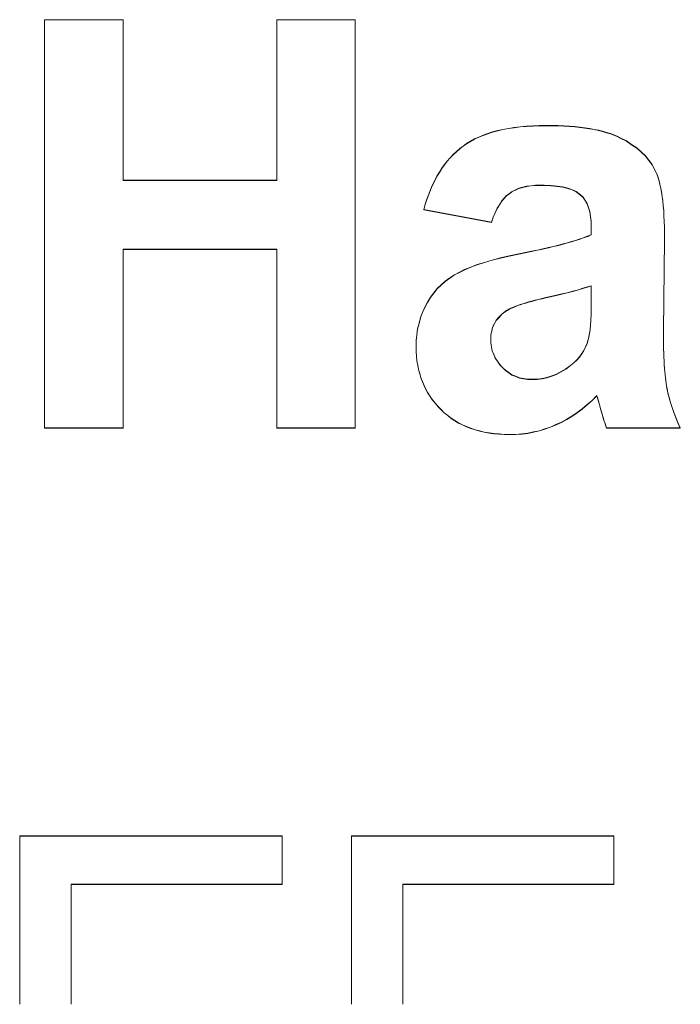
# Model space of a CAD drawing. Extents: x 229 to 926, y 37 to 878.
# Tile 16 of 194: x 392.78 to 396.83, y 66.03 to 72.06. Entities that reach past the tile are written whole.
import ezdxf

# ---------------------------------------------------------------- set-up
doc = ezdxf.new("R2010")
doc.units = 0
doc.layers.get('0').update_dxf_attribs({"lineweight": 13})
doc.layers.add('Beschriftung', color=7, linetype='Continuous', lineweight=25)
doc.layers.add('Beschriftung-A03ENJ5NI0', color=7, linetype='Continuous', lineweight=25)

# ---------------------------------------------------------------- blocks, each defined once
blk = doc.blocks.new('Referenz-A03ENJ5LI0', base_point=(255.7277, 65.704))
at = {"layer": 'Beschriftung', "color": 0, "lineweight": -2}
for p, q in [((392.9334, 69.5617), (392.9334, 72.0617)), ((392.9334, 72.0617), (393.4143, 72.0617)), ((393.4143, 72.0617), (393.4143, 71.0785)), ((394.3562, 71.0785), (394.3562, 72.0617)), ((394.3562, 72.0617), (394.8371, 72.0617)), ((394.8371, 72.0617), (394.8371, 69.5617)), ((395.8483, 71.406), (395.8853, 71.4099)), ((395.8853, 71.4099), (395.9248, 71.4118)), ((395.9248, 71.4118), (395.9643, 71.4138)), ((395.9643, 71.4138), (396.0063, 71.4138)), ((396.0063, 71.4138), (396.0446, 71.4138)), ((396.0446, 71.4138), (396.0804, 71.4126)), ((396.0804, 71.4126), (396.1162, 71.4115)), ((396.1162, 71.4115), (396.1495, 71.4091)), ((396.1495, 71.4091), (396.1828, 71.4067)), ((395.5946, 71.3429), (395.6211, 71.3547)), ((395.6211, 71.3547), (395.6503, 71.3646)), ((395.6503, 71.3646), (395.6794, 71.3744)), ((395.6794, 71.3744), (395.7111, 71.3823)), ((395.7111, 71.3823), (395.7428, 71.3902)), ((395.7428, 71.3902), (395.7772, 71.3961)), ((395.7772, 71.3961), (395.8115, 71.4019)), ((395.8115, 71.4019), (395.8483, 71.406)), ((396.1828, 71.4067), (396.2137, 71.4031)), ((396.2137, 71.4031), (396.2447, 71.3996)), ((396.2447, 71.3996), (396.2732, 71.3949)), ((396.2732, 71.3949), (396.3015, 71.39)), ((396.3015, 71.39), (396.3276, 71.3842)), ((396.3276, 71.3842), (396.3536, 71.3783)), ((396.3536, 71.3783), (396.3772, 71.3711)), ((396.3772, 71.3711), (396.4008, 71.364)), ((396.4008, 71.364), (396.422, 71.3557)), ((396.422, 71.3557), (396.4431, 71.3474)), ((396.4431, 71.3474), (396.4618, 71.3379)), ((395.4775, 71.272), (395.4988, 71.2877)), ((395.4988, 71.2877), (395.5202, 71.3035)), ((395.5202, 71.3035), (395.5442, 71.3173)), ((395.5442, 71.3173), (395.5681, 71.3311)), ((395.5681, 71.3311), (395.5946, 71.3429)), ((396.4618, 71.3379), (396.4993, 71.3189)), ((396.4993, 71.3189), (396.5311, 71.2974)), ((396.5311, 71.2974), (396.5629, 71.2758)), ((395.4198, 71.2163), (395.4379, 71.2362)), ((395.4379, 71.2362), (395.4577, 71.2541)), ((395.4577, 71.2541), (395.4775, 71.272)), ((396.5629, 71.2758), (396.5893, 71.2518)), ((396.5893, 71.2518), (396.6156, 71.2277)), ((396.6156, 71.2277), (396.6364, 71.2011)), ((395.3682, 71.1519), (395.385, 71.174)), ((395.385, 71.174), (395.4016, 71.1962)), ((395.4016, 71.1962), (395.4198, 71.2163)), ((396.6364, 71.2011), (396.6572, 71.1744)), ((396.6572, 71.1744), (396.6724, 71.1452)), ((395.3382, 71.1034), (395.3532, 71.1276)), ((395.3532, 71.1276), (395.3682, 71.1519)), ((396.6724, 71.1452), (396.6801, 71.1306)), ((396.6801, 71.1306), (396.6868, 71.1129)), ((396.6868, 71.1129), (396.6934, 71.0953)), ((393.4143, 71.0785), (394.3562, 71.0785)), ((395.2993, 71.022), (395.3112, 71.0505)), ((395.3112, 71.0505), (395.3247, 71.0769)), ((395.3247, 71.0769), (395.3382, 71.1034)), ((395.9423, 71.0479), (395.9151, 71.0448)), ((395.9727, 71.0479), (395.9423, 71.0479)), ((395.9953, 71.0479), (395.9727, 71.0479)), ((396.0161, 71.047), (395.9953, 71.0479)), ((396.0369, 71.0462), (396.0161, 71.047)), ((396.0558, 71.0443), (396.0369, 71.0462)), ((396.6934, 71.0953), (396.6992, 71.0746)), ((396.6992, 71.0746), (396.7049, 71.0539)), ((396.7049, 71.0539), (396.7097, 71.0301)), ((395.2771, 70.9628), (395.2874, 70.9935)), ((395.2874, 70.9935), (395.2993, 71.022)), ((395.7653, 70.9851), (395.7499, 70.9677)), ((395.7824, 70.9976), (395.7653, 70.9851)), ((395.7996, 71.0102), (395.7824, 70.9976)), ((395.82, 71.0197), (395.7996, 71.0102)), ((395.8404, 71.0291), (395.82, 71.0197)), ((395.8642, 71.0354), (395.8404, 71.0291)), ((395.888, 71.0417), (395.8642, 71.0354)), ((395.9151, 71.0448), (395.888, 71.0417)), ((396.0748, 71.0424), (396.0558, 71.0443)), ((396.0919, 71.0397), (396.0748, 71.0424)), ((396.1091, 71.037), (396.0919, 71.0397)), ((396.1245, 71.0333), (396.1091, 71.037)), ((396.1397, 71.0296), (396.1245, 71.0333)), ((396.1533, 71.025), (396.1397, 71.0296)), ((396.1668, 71.0204), (396.1533, 71.025)), ((396.1786, 71.0149), (396.1668, 71.0204)), ((396.1904, 71.0094), (396.1786, 71.0149)), ((396.2183, 70.9892), (396.1904, 71.0094)), ((396.2346, 70.9746), (396.2183, 70.9892)), ((396.7097, 71.0301), (396.7144, 71.0064)), ((396.7144, 71.0064), (396.7182, 70.9796)), ((395.2581, 70.8994), (395.2668, 70.9321)), ((395.2668, 70.9321), (395.2771, 70.9628)), ((395.7206, 70.9284), (395.7068, 70.9063)), ((395.7345, 70.9504), (395.7206, 70.9284)), ((395.7499, 70.9677), (395.7345, 70.9504)), ((396.2468, 70.9549), (396.2346, 70.9746)), ((396.259, 70.9353), (396.2468, 70.9549)), ((396.2672, 70.9107), (396.259, 70.9353)), ((396.7182, 70.9796), (396.722, 70.9527)), ((396.722, 70.9527), (396.7249, 70.9229)), ((395.6718, 70.8212), (395.2581, 70.8994)), ((395.6946, 70.8795), (395.6824, 70.8527)), ((395.7068, 70.9063), (395.6946, 70.8795)), ((396.2753, 70.8861), (396.2672, 70.9107)), ((396.2794, 70.8567), (396.2753, 70.8861)), ((396.7249, 70.9229), (396.7278, 70.893)), ((396.7278, 70.893), (396.7296, 70.8601)), ((395.6824, 70.8527), (395.6718, 70.8212)), ((396.2835, 70.8271), (396.2794, 70.8567)), ((396.2835, 70.7927), (396.2835, 70.8271)), ((396.7296, 70.8601), (396.7315, 70.8272)), ((396.7315, 70.8272), (396.7325, 70.7913)), ((396.268, 70.7381), (396.2835, 70.745)), ((396.2835, 70.745), (396.2835, 70.7927)), ((396.7325, 70.7913), (396.7335, 70.7553)), ((396.7335, 70.7553), (396.7335, 70.7163)), ((396.0831, 70.6809), (396.1108, 70.6883)), ((396.1108, 70.6883), (396.1385, 70.6956)), ((396.1385, 70.6956), (396.1632, 70.7029)), ((396.1632, 70.7029), (396.1878, 70.71)), ((396.1878, 70.71), (396.2094, 70.7172)), ((396.2094, 70.7172), (396.231, 70.7243)), ((396.231, 70.7243), (396.2495, 70.7312)), ((396.2495, 70.7312), (396.268, 70.7381)), ((396.7335, 70.7163), (396.7262, 70.1569)), ((394.3562, 70.6555), (393.4143, 70.6555)), ((393.4143, 70.6555), (393.4143, 69.5617)), ((394.3562, 69.5617), (394.3562, 70.6555)), ((395.7805, 70.6153), (395.8398, 70.6273)), ((395.8398, 70.6273), (395.8798, 70.6351)), ((395.8798, 70.6351), (395.9168, 70.6429)), ((395.9168, 70.6429), (395.9536, 70.6507)), ((395.9536, 70.6507), (395.9876, 70.6583)), ((395.9876, 70.6583), (396.0214, 70.6659)), ((396.0214, 70.6659), (396.0523, 70.6734)), ((396.0523, 70.6734), (396.0831, 70.6809)), ((395.585, 70.5615), (395.6304, 70.5754)), ((395.6304, 70.5754), (395.6757, 70.5894)), ((395.6757, 70.5894), (395.7282, 70.6023)), ((395.7282, 70.6023), (395.7805, 70.6153)), ((395.4451, 70.4995), (395.4766, 70.5155)), ((395.4766, 70.5155), (395.5081, 70.5315)), ((395.5081, 70.5315), (395.5465, 70.5465)), ((395.5465, 70.5465), (395.585, 70.5615)), ((395.3647, 70.4374), (395.3891, 70.4605)), ((395.3891, 70.4605), (395.4171, 70.4799)), ((395.4171, 70.4799), (395.4451, 70.4995)), ((395.2983, 70.3613), (395.3192, 70.3878)), ((395.3192, 70.3878), (395.3402, 70.4144)), ((395.3402, 70.4144), (395.3647, 70.4374)), ((396.1355, 70.3896), (396.0944, 70.3797)), ((396.1702, 70.3988), (396.1355, 70.3896)), ((396.2049, 70.4079), (396.1702, 70.3988)), ((396.2332, 70.4163), (396.2049, 70.4079)), ((396.2615, 70.4248), (396.2332, 70.4163)), ((396.2835, 70.4325), (396.2615, 70.4248)), ((396.2835, 70.3369), (396.2835, 70.4325)), ((395.2633, 70.3012), (395.2808, 70.3313)), ((395.2808, 70.3313), (395.2983, 70.3613)), ((395.8643, 70.322), (395.8488, 70.3168)), ((395.8819, 70.3273), (395.8643, 70.322)), ((395.8995, 70.3326), (395.8819, 70.3273)), ((395.9191, 70.3379), (395.8995, 70.3326)), ((395.9387, 70.3432), (395.9191, 70.3379)), ((395.9604, 70.3484), (395.9387, 70.3432)), ((395.9821, 70.3537), (395.9604, 70.3484)), ((396.0059, 70.3591), (395.9821, 70.3537)), ((396.0533, 70.3697), (396.0059, 70.3591)), ((396.0944, 70.3797), (396.0533, 70.3697)), ((396.2835, 70.2938), (396.2835, 70.3369)), ((395.2371, 70.2368), (395.2502, 70.269)), ((395.2502, 70.269), (395.2633, 70.3012)), ((395.7575, 70.2754), (395.7352, 70.2588)), ((395.7835, 70.2909), (395.7575, 70.2754)), ((395.7949, 70.296), (395.7835, 70.2909)), ((395.8063, 70.3012), (395.7949, 70.296)), ((395.8198, 70.3064), (395.8063, 70.3012)), ((395.8333, 70.3117), (395.8198, 70.3064)), ((395.8488, 70.3168), (395.8333, 70.3117)), ((396.2823, 70.2577), (396.2835, 70.2938)), ((395.2197, 70.1684), (395.2284, 70.2027)), ((395.2284, 70.2027), (395.2371, 70.2368)), ((395.7017, 70.221), (395.6905, 70.1999)), ((395.7185, 70.2399), (395.7017, 70.221)), ((395.7352, 70.2588), (395.7185, 70.2399)), ((396.2789, 70.1923), (396.2812, 70.2215)), ((396.2812, 70.2215), (396.2823, 70.2577)), ((395.2152, 70.1322), (395.2197, 70.1684)), ((395.6738, 70.1554), (395.6682, 70.132)), ((395.6794, 70.1788), (395.6738, 70.1554)), ((395.6905, 70.1999), (395.6794, 70.1788)), ((396.27, 70.1184), (396.2734, 70.1406)), ((396.2734, 70.1406), (396.2767, 70.163)), ((396.2767, 70.163), (396.2789, 70.1923)), ((396.7262, 70.1569), (396.7262, 70.1271)), ((395.2109, 70.0958), (395.2152, 70.1322)), ((395.2109, 70.0575), (395.2109, 70.0958)), ((395.6682, 70.132), (395.6682, 70.1065)), ((395.6682, 70.1065), (395.6682, 70.0813)), ((395.6682, 70.0813), (395.6726, 70.0578)), ((396.2591, 70.0796), (396.2656, 70.103)), ((396.2656, 70.103), (396.27, 70.1184)), ((396.7262, 70.1271), (396.7266, 70.0992)), ((396.7266, 70.0992), (396.7269, 70.0713)), ((395.2109, 70.0284), (395.2109, 70.0575)), ((395.2133, 70.0007), (395.2109, 70.0284)), ((395.6726, 70.0578), (395.6771, 70.0343)), ((395.6771, 70.0343), (395.6861, 70.0126)), ((396.2254, 70.0164), (396.239, 70.0362)), ((396.239, 70.0362), (396.249, 70.0579)), ((396.249, 70.0579), (396.2591, 70.0796)), ((396.7269, 70.0713), (396.7276, 70.0454)), ((396.7276, 70.0454), (396.7282, 70.0194)), ((395.2157, 69.9729), (395.2133, 70.0007)), ((395.2205, 69.9464), (395.2157, 69.9729)), ((395.6861, 70.0126), (395.695, 69.9908)), ((395.695, 69.9908), (395.7085, 69.9707)), ((395.7085, 69.9707), (395.7218, 69.9507)), ((396.1568, 69.9443), (396.1775, 69.9605)), ((396.1775, 69.9605), (396.1946, 69.9786)), ((396.1946, 69.9786), (396.2118, 69.9966)), ((396.2118, 69.9966), (396.2254, 70.0164)), ((396.7282, 70.0194), (396.7293, 69.9954)), ((396.7293, 69.9954), (396.7303, 69.9715)), ((396.7303, 69.9715), (396.7317, 69.9494)), ((395.2252, 69.9199), (395.2205, 69.9464)), ((395.2324, 69.8946), (395.2252, 69.9199)), ((395.7218, 69.9507), (395.7396, 69.9323)), ((395.7396, 69.9323), (395.7575, 69.914)), ((395.7575, 69.914), (395.7778, 69.9002)), ((395.7778, 69.9002), (395.7981, 69.8865)), ((396.0714, 69.8909), (396.1001, 69.907)), ((396.1001, 69.907), (396.1288, 69.923)), ((396.1288, 69.923), (396.1568, 69.9443)), ((396.7317, 69.9494), (396.7331, 69.9274)), ((396.7331, 69.9274), (396.7347, 69.9074)), ((396.7347, 69.9074), (396.7364, 69.8874)), ((395.2396, 69.8694), (395.2324, 69.8946)), ((395.2492, 69.8454), (395.2396, 69.8694)), ((395.2588, 69.8214), (395.2492, 69.8454)), ((395.7981, 69.8865), (395.8208, 69.8773)), ((395.8208, 69.8773), (395.8435, 69.8681)), ((395.8435, 69.8681), (395.8687, 69.8635)), ((395.8687, 69.8635), (395.8939, 69.8589)), ((395.8939, 69.8589), (395.9214, 69.8589)), ((395.9214, 69.8589), (395.9522, 69.8589)), ((395.9522, 69.8589), (395.9824, 69.8643)), ((395.9824, 69.8643), (396.0125, 69.8696)), ((396.0125, 69.8696), (396.042, 69.8803)), ((396.042, 69.8803), (396.0714, 69.8909)), ((396.7364, 69.8874), (396.7385, 69.8692)), ((396.7385, 69.8692), (396.7405, 69.8511)), ((396.7405, 69.8511), (396.7429, 69.835)), ((395.2708, 69.7986), (395.2588, 69.8214)), ((395.2828, 69.7759), (395.2708, 69.7986)), ((396.7429, 69.835), (396.7453, 69.8189)), ((396.7453, 69.8189), (396.7481, 69.8047)), ((396.7481, 69.8047), (396.7534, 69.7763)), ((395.2972, 69.7545), (395.2828, 69.7759)), ((395.3115, 69.733), (395.2972, 69.7545)), ((395.3283, 69.7127), (395.3115, 69.733)), ((396.2885, 69.7301), (396.2583, 69.7041)), ((396.3177, 69.7598), (396.2885, 69.7301)), ((396.3242, 69.7389), (396.3202, 69.753)), ((396.3283, 69.7248), (396.3242, 69.7389)), ((396.334, 69.7035), (396.3283, 69.7248)), ((396.7534, 69.7763), (396.7613, 69.747)), ((396.7613, 69.747), (396.7692, 69.7176)), ((395.3451, 69.6925), (395.3283, 69.7127)), ((395.3643, 69.6735), (395.3451, 69.6925)), ((395.3834, 69.6546), (395.3643, 69.6735)), ((396.228, 69.678), (396.1969, 69.6556)), ((396.2583, 69.7041), (396.228, 69.678)), ((396.3405, 69.68), (396.334, 69.7035)), ((396.3464, 69.6594), (396.3405, 69.68)), ((396.3524, 69.6388), (396.3464, 69.6594)), ((396.7692, 69.7176), (396.7793, 69.6873)), ((396.7793, 69.6873), (396.7895, 69.6569)), ((395.4043, 69.638), (395.3834, 69.6546)), ((395.4253, 69.6214), (395.4043, 69.638)), ((395.448, 69.607), (395.4253, 69.6214)), ((395.4707, 69.5929), (395.448, 69.607)), ((396.1333, 69.6147), (396.1011, 69.5961)), ((396.1656, 69.6333), (396.1333, 69.6147)), ((396.1969, 69.6556), (396.1656, 69.6333)), ((396.3579, 69.6211), (396.3524, 69.6388)), ((396.3634, 69.6033), (396.3579, 69.6211)), ((396.3684, 69.5885), (396.3634, 69.6033)), ((396.7895, 69.6569), (396.8021, 69.6255)), ((396.8021, 69.6255), (396.8148, 69.5941)), ((393.4143, 69.5617), (392.9334, 69.5617)), ((394.8371, 69.5617), (394.3562, 69.5617)), ((395.4952, 69.581), (395.4707, 69.5929)), ((395.5196, 69.5691), (395.4952, 69.581)), ((395.5458, 69.5596), (395.5196, 69.5691)), ((395.572, 69.5501), (395.5458, 69.5596)), ((395.6, 69.543), (395.572, 69.5501)), ((395.6281, 69.5359), (395.6, 69.543)), ((395.9657, 69.544), (395.9303, 69.5365)), ((396.0001, 69.5552), (395.9657, 69.544)), ((396.0346, 69.5664), (396.0001, 69.5552)), ((396.0678, 69.5812), (396.0346, 69.5664)), ((396.1011, 69.5961), (396.0678, 69.5812)), ((396.3733, 69.5736), (396.3684, 69.5885)), ((396.3778, 69.5617), (396.3733, 69.5736)), ((396.8297, 69.5617), (396.3778, 69.5617)), ((396.8148, 69.5941), (396.8297, 69.5617)), ((395.6577, 69.5312), (395.6281, 69.5359)), ((395.6875, 69.5264), (395.6577, 69.5312)), ((395.719, 69.524), (395.6875, 69.5264)), ((395.7505, 69.5217), (395.719, 69.524)), ((395.7838, 69.5217), (395.7505, 69.5217)), ((395.8215, 69.5217), (395.7838, 69.5217)), ((395.8582, 69.5254), (395.8215, 69.5217)), ((395.8948, 69.5291), (395.8582, 69.5254)), ((395.9303, 69.5365), (395.8948, 69.5291)), ((392.7809, 66.0323), (392.7809, 67.0617)), ((392.7809, 67.0617), (394.3888, 67.0617)), ((394.3888, 67.0617), (394.3888, 66.7663)), ((394.8135, 66.0323), (394.8135, 67.0617)), ((394.8135, 67.0617), (396.4213, 67.0617)), ((396.4213, 67.0617), (396.4213, 66.7663)), ((394.3888, 66.7663), (393.0968, 66.7663)), ((393.0968, 66.7663), (393.0968, 66.0323)), ((396.4213, 66.7663), (395.1292, 66.7663)), ((395.1292, 66.7663), (395.1292, 66.0323))]:
    blk.add_line(p, q, dxfattribs=at)
blk = doc.blocks.new('Referenz-A03ENJ62I0', base_point=(255.7277, 65.7055))
at = {"layer": 'Beschriftung-A03ENJ5NI0', "color": 0, "lineweight": -2}
for p, q in [((392.9334, 69.5632), (392.9334, 72.0633)), ((392.9334, 72.0633), (393.4142, 72.0633)), ((393.4142, 72.0633), (393.4142, 71.0801)), ((394.3561, 71.0801), (394.3561, 72.0633)), ((394.3561, 72.0633), (394.837, 72.0633)), ((394.837, 72.0633), (394.837, 69.5632)), ((395.8115, 71.4035), (395.8483, 71.4075)), ((395.8483, 71.4075), (395.8852, 71.4114)), ((395.8852, 71.4114), (395.9248, 71.4134)), ((395.9248, 71.4134), (395.9642, 71.4153)), ((395.9642, 71.4153), (396.0063, 71.4153)), ((396.0063, 71.4153), (396.0446, 71.4153)), ((396.0446, 71.4153), (396.0804, 71.4142)), ((396.0804, 71.4142), (396.1161, 71.413)), ((396.1161, 71.413), (396.1495, 71.4106)), ((396.1495, 71.4106), (396.1828, 71.4083)), ((396.1828, 71.4083), (396.2137, 71.4047)), ((395.5945, 71.3445), (395.6211, 71.3563)), ((395.6211, 71.3563), (395.6503, 71.3661)), ((395.6503, 71.3661), (395.6794, 71.376)), ((395.6794, 71.376), (395.711, 71.3839)), ((395.711, 71.3839), (395.7428, 71.3917)), ((395.7428, 71.3917), (395.7771, 71.3976)), ((395.7771, 71.3976), (395.8115, 71.4035)), ((396.2137, 71.4047), (396.2446, 71.4011)), ((396.2446, 71.4011), (396.2731, 71.3964)), ((396.2731, 71.3964), (396.3015, 71.3916)), ((396.3015, 71.3916), (396.3276, 71.3857)), ((396.3276, 71.3857), (396.3536, 71.3798)), ((396.3536, 71.3798), (396.3772, 71.3727)), ((396.3772, 71.3727), (396.4008, 71.3656)), ((396.4008, 71.3656), (396.422, 71.3572)), ((396.422, 71.3572), (396.4431, 71.349)), ((396.4431, 71.349), (396.4618, 71.3395)), ((395.4775, 71.2736), (395.4988, 71.2893)), ((395.4988, 71.2893), (395.5202, 71.305)), ((395.5202, 71.305), (395.5441, 71.3189)), ((395.5441, 71.3189), (395.568, 71.3326)), ((395.568, 71.3326), (395.5945, 71.3445)), ((396.4618, 71.3395), (396.4993, 71.3205)), ((396.4993, 71.3205), (396.5311, 71.299)), ((396.5311, 71.299), (396.5629, 71.2774)), ((395.4197, 71.2178), (395.4379, 71.2378)), ((395.4379, 71.2378), (395.4577, 71.2557)), ((395.4577, 71.2557), (395.4775, 71.2736)), ((396.5629, 71.2774), (396.5893, 71.2533)), ((396.5893, 71.2533), (396.6156, 71.2292)), ((396.6156, 71.2292), (396.6364, 71.2026)), ((395.3682, 71.1534), (395.3849, 71.1756)), ((395.3849, 71.1756), (395.4015, 71.1977)), ((395.4015, 71.1977), (395.4197, 71.2178)), ((396.6364, 71.2026), (396.6572, 71.176)), ((396.6572, 71.176), (396.6724, 71.1467)), ((395.3382, 71.1049), (395.3532, 71.1291)), ((395.3532, 71.1291), (395.3682, 71.1534)), ((396.6724, 71.1467), (396.68, 71.1322)), ((396.68, 71.1322), (396.6868, 71.1145)), ((396.6868, 71.1145), (396.6934, 71.0969)), ((393.4142, 71.0801), (394.3561, 71.0801)), ((395.2993, 71.0236), (395.3112, 71.0521)), ((395.3112, 71.0521), (395.3247, 71.0784)), ((395.3247, 71.0784), (395.3382, 71.1049)), ((395.9151, 71.0464), (395.8879, 71.0432)), ((395.9422, 71.0495), (395.9151, 71.0464)), ((395.9727, 71.0495), (395.9422, 71.0495)), ((395.9953, 71.0495), (395.9727, 71.0495)), ((396.016, 71.0486), (395.9953, 71.0495)), ((396.0369, 71.0477), (396.016, 71.0486)), ((396.0558, 71.0458), (396.0369, 71.0477)), ((396.0748, 71.044), (396.0558, 71.0458)), ((396.6934, 71.0969), (396.6991, 71.0762)), ((396.6991, 71.0762), (396.7048, 71.0555)), ((396.7048, 71.0555), (396.7096, 71.0317)), ((395.2771, 70.9643), (395.2874, 70.995)), ((395.2874, 70.995), (395.2993, 71.0236)), ((395.7653, 70.9866), (395.7499, 70.9693)), ((395.7824, 70.9992), (395.7653, 70.9866)), ((395.7995, 71.0118), (395.7824, 70.9992)), ((395.8199, 71.0212), (395.7995, 71.0118)), ((395.8404, 71.0307), (395.8199, 71.0212)), ((395.8642, 71.037), (395.8404, 71.0307)), ((395.8879, 71.0432), (395.8642, 71.037)), ((396.0919, 71.0413), (396.0748, 71.044)), ((396.1091, 71.0385), (396.0919, 71.0413)), ((396.1244, 71.0348), (396.1091, 71.0385)), ((396.1397, 71.0312), (396.1244, 71.0348)), ((396.1533, 71.0266), (396.1397, 71.0312)), ((396.1668, 71.022), (396.1533, 71.0266)), ((396.1786, 71.0165), (396.1668, 71.022)), ((396.1904, 71.0109), (396.1786, 71.0165)), ((396.2183, 70.9908), (396.1904, 71.0109)), ((396.2345, 70.9761), (396.2183, 70.9908)), ((396.7096, 71.0317), (396.7143, 71.0079)), ((396.7143, 71.0079), (396.7182, 70.9811)), ((395.2581, 70.9009), (395.2668, 70.9336)), ((395.2668, 70.9336), (395.2771, 70.9643)), ((395.7206, 70.9299), (395.7068, 70.9079)), ((395.7344, 70.952), (395.7206, 70.9299)), ((395.7499, 70.9693), (395.7344, 70.952)), ((396.2468, 70.9565), (396.2345, 70.9761)), ((396.259, 70.9369), (396.2468, 70.9565)), ((396.2671, 70.9123), (396.259, 70.9369)), ((396.7182, 70.9811), (396.722, 70.9543)), ((396.722, 70.9543), (396.7248, 70.9244)), ((395.6718, 70.8227), (395.2581, 70.9009)), ((395.6946, 70.8811), (395.6824, 70.8543)), ((395.7068, 70.9079), (395.6946, 70.8811)), ((396.2753, 70.8877), (396.2671, 70.9123)), ((396.2793, 70.8582), (396.2753, 70.8877)), ((396.7248, 70.9244), (396.7278, 70.8946)), ((396.7278, 70.8946), (396.7296, 70.8616)), ((395.6824, 70.8543), (395.6718, 70.8227)), ((396.2834, 70.8287), (396.2793, 70.8582)), ((396.2834, 70.7942), (396.2834, 70.8287)), ((396.7296, 70.8616), (396.7315, 70.8288)), ((396.7315, 70.8288), (396.7325, 70.7928)), ((396.2679, 70.7397), (396.2834, 70.7465)), ((396.2834, 70.7465), (396.2834, 70.7942)), ((396.7325, 70.7928), (396.7334, 70.7568)), ((396.7334, 70.7568), (396.7334, 70.7178)), ((396.0831, 70.6824), (396.1108, 70.6898)), ((396.1108, 70.6898), (396.1385, 70.6971)), ((396.1385, 70.6971), (396.1631, 70.7045)), ((396.1631, 70.7045), (396.1877, 70.7116)), ((396.1877, 70.7116), (396.2093, 70.7187)), ((396.2093, 70.7187), (396.2309, 70.7258)), ((396.2309, 70.7258), (396.2495, 70.7328)), ((396.2495, 70.7328), (396.2679, 70.7397)), ((396.7334, 70.7178), (396.7262, 70.1585)), ((394.3561, 70.657), (393.4142, 70.657)), ((393.4142, 70.657), (393.4142, 69.5632)), ((394.3561, 69.5632), (394.3561, 70.657)), ((395.7804, 70.6169), (395.8398, 70.6288)), ((395.8398, 70.6288), (395.8798, 70.6367)), ((395.8798, 70.6367), (395.9168, 70.6445)), ((395.9168, 70.6445), (395.9536, 70.6522)), ((395.9536, 70.6522), (395.9875, 70.6598)), ((395.9875, 70.6598), (396.0214, 70.6675)), ((396.0214, 70.6675), (396.0522, 70.675)), ((396.0522, 70.675), (396.0831, 70.6824)), ((395.5465, 70.548), (395.5849, 70.563)), ((395.5849, 70.563), (395.6304, 70.577)), ((395.6304, 70.577), (395.6757, 70.5909)), ((395.6757, 70.5909), (395.7281, 70.6039)), ((395.7281, 70.6039), (395.7804, 70.6169)), ((395.4451, 70.501), (395.4766, 70.517)), ((395.4766, 70.517), (395.508, 70.533)), ((395.508, 70.533), (395.5465, 70.548)), ((395.3647, 70.439), (395.3891, 70.462)), ((395.3891, 70.462), (395.4171, 70.4815)), ((395.4171, 70.4815), (395.4451, 70.501)), ((395.2983, 70.3628), (395.3192, 70.3894)), ((395.3192, 70.3894), (395.3401, 70.4159)), ((395.3401, 70.4159), (395.3647, 70.439)), ((396.1354, 70.3912), (396.0944, 70.3812)), ((396.1702, 70.4003), (396.1354, 70.3912)), ((396.2049, 70.4095), (396.1702, 70.4003)), ((396.2331, 70.4179), (396.2049, 70.4095)), ((396.2615, 70.4263), (396.2331, 70.4179)), ((396.2834, 70.4341), (396.2615, 70.4263)), ((396.2834, 70.3384), (396.2834, 70.4341)), ((395.2632, 70.3027), (395.2808, 70.3328)), ((395.2808, 70.3328), (395.2983, 70.3628)), ((395.8643, 70.3236), (395.8487, 70.3184)), ((395.8819, 70.3289), (395.8643, 70.3236)), ((395.8995, 70.3342), (395.8819, 70.3289)), ((395.9191, 70.3394), (395.8995, 70.3342)), ((395.9387, 70.3447), (395.9191, 70.3394)), ((395.9604, 70.35), (395.9387, 70.3447)), ((395.982, 70.3553), (395.9604, 70.35)), ((396.0058, 70.3607), (395.982, 70.3553)), ((396.0533, 70.3713), (396.0058, 70.3607)), ((396.0944, 70.3812), (396.0533, 70.3713)), ((396.2834, 70.2953), (396.2834, 70.3384)), ((395.2371, 70.2384), (395.2502, 70.2706)), ((395.2502, 70.2706), (395.2632, 70.3027)), ((395.7574, 70.277), (395.7352, 70.2604)), ((395.7834, 70.2924), (395.7574, 70.277)), ((395.7949, 70.2975), (395.7834, 70.2924)), ((395.8063, 70.3027), (395.7949, 70.2975)), ((395.8198, 70.308), (395.8063, 70.3027)), ((395.8333, 70.3132), (395.8198, 70.308)), ((395.8487, 70.3184), (395.8333, 70.3132)), ((396.2823, 70.2592), (396.2834, 70.2953)), ((395.2197, 70.1699), (395.2283, 70.2042)), ((395.2283, 70.2042), (395.2371, 70.2384)), ((395.6905, 70.2015), (395.6794, 70.1804)), ((395.7016, 70.2226), (395.6905, 70.2015)), ((395.7184, 70.2414), (395.7016, 70.2226)), ((395.7352, 70.2604), (395.7184, 70.2414)), ((396.2789, 70.1938), (396.2812, 70.223)), ((396.2812, 70.223), (396.2823, 70.2592)), ((395.2152, 70.1337), (395.2197, 70.1699)), ((395.6738, 70.157), (395.6681, 70.1336)), ((395.6794, 70.1804), (395.6738, 70.157)), ((396.27, 70.1199), (396.2734, 70.1422)), ((396.2734, 70.1422), (396.2767, 70.1646)), ((396.2767, 70.1646), (396.2789, 70.1938)), ((396.7262, 70.1585), (396.7262, 70.1287)), ((395.2109, 70.0973), (395.2152, 70.1337)), ((395.2109, 70.059), (395.2109, 70.0973)), ((395.6681, 70.1336), (395.6681, 70.108)), ((395.6681, 70.108), (395.6681, 70.0828)), ((395.6681, 70.0828), (395.6726, 70.0594)), ((396.2489, 70.0594), (396.2591, 70.0811)), ((396.2591, 70.0811), (396.2656, 70.1045)), ((396.2656, 70.1045), (396.27, 70.1199)), ((396.7262, 70.1287), (396.7265, 70.1008)), ((396.7265, 70.1008), (396.7269, 70.0729)), ((395.2109, 70.03), (395.2109, 70.059)), ((395.2132, 70.0023), (395.2109, 70.03)), ((395.6726, 70.0594), (395.6771, 70.0359)), ((395.6771, 70.0359), (395.686, 70.0142)), ((396.2253, 70.0179), (396.2389, 70.0378)), ((396.2389, 70.0378), (396.2489, 70.0594)), ((396.7269, 70.0729), (396.7276, 70.0469)), ((396.7276, 70.0469), (396.7282, 70.021)), ((396.7282, 70.021), (396.7293, 69.997)), ((395.2156, 69.9744), (395.2132, 70.0023)), ((395.2204, 69.948), (395.2156, 69.9744)), ((395.686, 70.0142), (395.695, 69.9924)), ((395.695, 69.9924), (395.7084, 69.9723)), ((395.7084, 69.9723), (395.7217, 69.9523)), ((396.1567, 69.9459), (396.1775, 69.9621)), ((396.1775, 69.9621), (396.1946, 69.9802)), ((396.1946, 69.9802), (396.2117, 69.9982)), ((396.2117, 69.9982), (396.2253, 70.0179)), ((396.7293, 69.997), (396.7303, 69.973)), ((396.7303, 69.973), (396.7317, 69.951)), ((395.2252, 69.9214), (395.2204, 69.948)), ((395.2324, 69.8962), (395.2252, 69.9214)), ((395.7217, 69.9523), (395.7396, 69.9338)), ((395.7396, 69.9338), (395.7574, 69.9156)), ((395.7574, 69.9156), (395.7778, 69.9018)), ((395.7778, 69.9018), (395.798, 69.8881)), ((396.0713, 69.8925), (396.1001, 69.9086)), ((396.1001, 69.9086), (396.1288, 69.9246)), ((396.1288, 69.9246), (396.1567, 69.9459)), ((396.7317, 69.951), (396.733, 69.9289)), ((396.733, 69.9289), (396.7347, 69.909)), ((396.7347, 69.909), (396.7364, 69.8889)), ((395.2396, 69.871), (395.2324, 69.8962)), ((395.2492, 69.847), (395.2396, 69.871)), ((395.2588, 69.823), (395.2492, 69.847)), ((395.798, 69.8881), (395.8207, 69.8789)), ((395.8207, 69.8789), (395.8435, 69.8696)), ((395.8435, 69.8696), (395.8686, 69.8651)), ((395.8686, 69.8651), (395.8938, 69.8605)), ((395.8938, 69.8605), (395.9214, 69.8605)), ((395.9214, 69.8605), (395.9522, 69.8605)), ((395.9522, 69.8605), (395.9824, 69.8658)), ((395.9824, 69.8658), (396.0125, 69.8711)), ((396.0125, 69.8711), (396.0419, 69.8818)), ((396.0419, 69.8818), (396.0713, 69.8925)), ((396.7364, 69.8889), (396.7385, 69.8708)), ((396.7385, 69.8708), (396.7405, 69.8527)), ((396.7405, 69.8527), (396.7428, 69.8366)), ((395.2708, 69.8002), (395.2588, 69.823)), ((395.2828, 69.7775), (395.2708, 69.8002)), ((396.7428, 69.8366), (396.7453, 69.8204)), ((396.7453, 69.8204), (396.748, 69.8062)), ((396.748, 69.8062), (396.7534, 69.7779)), ((395.2972, 69.756), (395.2828, 69.7775)), ((395.3115, 69.7346), (395.2972, 69.756)), ((395.3282, 69.7143), (395.3115, 69.7346)), ((396.2885, 69.7316), (396.2583, 69.7056)), ((396.3177, 69.7613), (396.2885, 69.7316)), ((396.3242, 69.7405), (396.3202, 69.7545)), ((396.3282, 69.7264), (396.3242, 69.7405)), ((396.334, 69.7051), (396.3282, 69.7264)), ((396.7534, 69.7779), (396.7613, 69.7486)), ((396.7613, 69.7486), (396.7692, 69.7192)), ((396.7692, 69.7192), (396.7793, 69.6888)), ((395.345, 69.694), (395.3282, 69.7143)), ((395.3642, 69.675), (395.345, 69.694)), ((395.3834, 69.6561), (395.3642, 69.675)), ((396.228, 69.6796), (396.1968, 69.6572)), ((396.2583, 69.7056), (396.228, 69.6796)), ((396.3404, 69.6815), (396.334, 69.7051)), ((396.3464, 69.6609), (396.3404, 69.6815)), ((396.3524, 69.6403), (396.3464, 69.6609)), ((396.7793, 69.6888), (396.7895, 69.6584)), ((396.7895, 69.6584), (396.8021, 69.627)), ((395.4043, 69.6395), (395.3834, 69.6561)), ((395.4253, 69.6229), (395.4043, 69.6395)), ((395.448, 69.6086), (395.4253, 69.6229)), ((395.4706, 69.5944), (395.448, 69.6086)), ((396.1333, 69.6163), (396.1011, 69.5977)), ((396.1656, 69.6349), (396.1333, 69.6163)), ((396.1968, 69.6572), (396.1656, 69.6349)), ((396.3578, 69.6226), (396.3524, 69.6403)), ((396.3633, 69.6049), (396.3578, 69.6226)), ((396.3683, 69.59), (396.3633, 69.6049)), ((396.8021, 69.627), (396.8147, 69.5956)), ((393.4142, 69.5632), (392.9334, 69.5632)), ((394.837, 69.5632), (394.3561, 69.5632)), ((395.4952, 69.5825), (395.4706, 69.5944)), ((395.5196, 69.5707), (395.4952, 69.5825)), ((395.5458, 69.5612), (395.5196, 69.5707)), ((395.5719, 69.5517), (395.5458, 69.5612)), ((395.6, 69.5446), (395.5719, 69.5517)), ((395.628, 69.5375), (395.6, 69.5446)), ((395.6577, 69.5328), (395.628, 69.5375)), ((395.9303, 69.5381), (395.8948, 69.5306)), ((395.9657, 69.5455), (395.9303, 69.5381)), ((396.0001, 69.5568), (395.9657, 69.5455)), ((396.0345, 69.5679), (396.0001, 69.5568)), ((396.0677, 69.5828), (396.0345, 69.5679)), ((396.1011, 69.5977), (396.0677, 69.5828)), ((396.3733, 69.5752), (396.3683, 69.59)), ((396.3777, 69.5632), (396.3733, 69.5752)), ((396.8296, 69.5632), (396.3777, 69.5632)), ((396.8147, 69.5956), (396.8296, 69.5632)), ((395.6874, 69.5279), (395.6577, 69.5328)), ((395.719, 69.5256), (395.6874, 69.5279)), ((395.7505, 69.5233), (395.719, 69.5256)), ((395.7837, 69.5233), (395.7505, 69.5233)), ((395.8215, 69.5233), (395.7837, 69.5233)), ((395.8581, 69.527), (395.8215, 69.5233)), ((395.8948, 69.5306), (395.8581, 69.527)), ((392.7809, 66.0323), (392.7809, 67.0633)), ((392.7809, 67.0633), (394.3887, 67.0633)), ((394.3887, 67.0633), (394.3887, 66.7679)), ((394.8135, 66.0323), (394.8135, 67.0633)), ((394.8135, 67.0633), (396.4213, 67.0633)), ((396.4213, 67.0633), (396.4213, 66.7679)), ((394.3887, 66.7679), (393.0967, 66.7679)), ((393.0967, 66.7679), (393.0967, 66.0323)), ((396.4213, 66.7679), (395.1292, 66.7679)), ((395.1292, 66.7679), (395.1292, 66.0323))]:
    blk.add_line(p, q, dxfattribs=at)

msp = doc.modelspace()

# ---------------------------------------------------------------- block references
at = {"color": 251, "lineweight": 13, "ltscale": 0.13, "true_color": 0x606060}
for name, p in [('Referenz-A03ENJ5LI0', (255.7277, 65.704)), ('Referenz-A03ENJ62I0', (255.7277, 65.7055))]:
    msp.add_blockref(name, p, dxfattribs=at)

doc.saveas('drawing.dxf')
